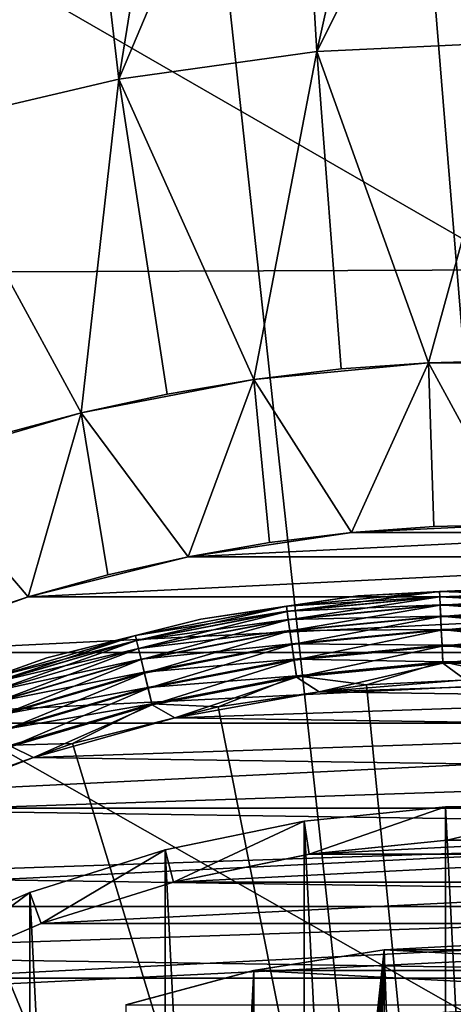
# Model space of a CAD drawing. Header units: metres. Extents: x -105 to 105, y -68 to 103.
# Tile 186 of 256: x -2.73 to -0.35, y 2.9 to 8.31. Entities that reach past the tile are written whole.
import ezdxf

# ---------------------------------------------------------------- set-up
doc = ezdxf.new("R2010")
doc.units = ezdxf.units.M
doc.layers.add('solid_FIT-BATH-150_SW0001', color=7, linetype='CONTINUOUS')
doc.layers.add('solid_FIT-BATH-150_SW0001_01', color=7, linetype='CONTINUOUS')

msp = doc.modelspace()

# ---------------------------------------------------------------- linework, layer by layer
at = {"layer": 'solid_FIT-BATH-150_SW0001'}
for points in [[(3, -33.664112, 59.796501), (-3, 21.43195, 59.796501), (-1.503199, 21.284964, 59.796501)], [(3, -33.664112, 59.796501), (-3, -33.664112, 59.796501), (-3, 21.43195, 59.796501)], [(-7.46846, 11.233978, 15.982239), (-7.419271, 6.905747, 15.92407), (0, 6.935082, 15.924421)], [(-7.46846, 11.233978, 15.982239), (0, 6.935082, 15.924421), (0, 10.669491, 15.975034)], [(-1.097617, 8.135123, -15.203499), (-1.223363, 10.258538, -15.203499), (-0.613298, 10.29853, -15.203499)], [(-1.097617, 8.135123, -15.203499), (-0.613298, 10.29853, -15.203499), (-0.000086, 10.312025, -15.203499)], [(0, 8.185819, -15.203499), (-1.097617, 8.135123, -15.203499), (-0.000086, 10.312025, -15.203499)], [(-2.186723, 7.983248, -15.203499), (-1.830307, 10.192049, -15.203499), (-1.223363, 10.258538, -15.203499)], [(-1.097617, 8.135123, -15.203499), (-2.186723, 7.983248, -15.203499), (-1.223363, 10.258538, -15.203499)], [(-2.186723, 7.983248, -15.203499), (-2.435445, 10.098811, -15.203499), (-1.830307, 10.192049, -15.203499)], [(-3.256901, 7.731475, -15.203499), (-3.036831, 9.979194, -15.203499), (-2.435445, 10.098811, -15.203499)], [(-2.186723, 7.983248, -15.203499), (-3.256901, 7.731475, -15.203499), (-2.435445, 10.098811, -15.203499)], [(-1.097645, 8.135157, -24.453499), (0, 8.185819, -15.203499), (0, 8.185888, -24.453499)], [(-1.097645, 8.135157, -24.453499), (0, 8.185888, -24.453499), (-0.482614, 6.424408, -26.203499)], [(-1.097645, 8.135157, -24.453499), (-1.097617, 8.135123, -15.203499), (0, 8.185819, -15.203499)], [(0, 8.185888, -24.453499), (0, 6.435888, -26.203499), (-0.482614, 6.424408, -26.203499)], [(-2.186567, 7.983278, -24.453499), (-2.186723, 7.983248, -15.203499), (-1.097617, 8.135123, -15.203499)], [(-2.186567, 7.983278, -24.453499), (-1.097617, 8.135123, -15.203499), (-1.097645, 8.135157, -24.453499)], [(-2.186567, 7.983278, -24.453499), (-1.097645, 8.135157, -24.453499), (-1.444468, 6.33258, -26.203499)], [(-1.097645, 8.135157, -24.453499), (-0.964484, 6.38996, -26.203499), (-1.444468, 6.33258, -26.203499)], [(-1.097645, 8.135157, -24.453499), (-0.482614, 6.424408, -26.203499), (-0.964484, 6.38996, -26.203499)], [(-3.256982, 7.731502, -24.453499), (-2.186723, 7.983248, -15.203499), (-2.186567, 7.983278, -24.453499)], [(-3.256982, 7.731502, -24.453499), (-2.186567, 7.983278, -24.453499), (-2.393266, 6.1497, -26.203499)], [(-3.256982, 7.731502, -24.453499), (-3.256901, 7.731475, -15.203499), (-2.186723, 7.983248, -15.203499)], [(-2.186567, 7.983278, -24.453499), (-1.921167, 6.252413, -26.203499), (-2.393266, 6.1497, -26.203499)], [(-2.186567, 7.983278, -24.453499), (-1.444468, 6.33258, -26.203499), (-1.921167, 6.252413, -26.203499)], [(-3.256982, 7.731502, -24.453499), (-2.393266, 6.1497, -26.203499), (-2.859797, 6.02468, -26.203499)], [(0, 6.935082, 15.924421), (-7.419271, 6.905747, 15.92407), (0, 2.69447, 15.858294)], [(-7.419271, 6.905747, 15.92407), (-3.685249, 2.69447, 15.858294), (0, 2.69447, 15.858294)], [(-1.444468, 6.33258, -34.303497), (-0.964484, 6.38996, -26.203499), (-0.482614, 6.424408, -26.203499)], [(-0.482614, 6.424408, -34.303497), (-1.444468, 6.33258, -34.303497), (-0.482614, 6.424408, -26.203499)], [(-0.906366, 5.491375, -35.203499), (-1.444468, 6.33258, -34.303497), (-0.482614, 6.424408, -34.303497)], [(-1.444468, 6.33258, -34.303497), (-1.444468, 6.33258, -26.203499), (-0.964484, 6.38996, -26.203499)], [(-0.453558, 5.524762, -35.203499), (-0.906366, 5.491375, -35.203499), (-0.482614, 6.424408, -34.303497)], [(-0.482614, 6.424408, -34.303497), (-0.482614, 6.424408, -26.203499), (0, 6.435888, -26.203499)], [(0, 5.535888, -35.203499), (-0.453558, 5.524762, -35.203499), (-0.482614, 6.424408, -34.303497)], [(-2.393266, 6.1497, -34.303497), (-1.921167, 6.252413, -26.203499), (-1.444468, 6.33258, -26.203499)], [(-1.444468, 6.33258, -34.303497), (-2.393266, 6.1497, -34.303497), (-1.444468, 6.33258, -26.203499)], [(-1.804847, 5.3581, -35.203499), (-2.393266, 6.1497, -34.303497), (-1.444468, 6.33258, -34.303497)], [(-1.357262, 5.43577, -35.203499), (-1.804847, 5.3581, -35.203499), (-1.444468, 6.33258, -34.303497)], [(-0.906366, 5.491375, -35.203499), (-1.357262, 5.43577, -35.203499), (-1.444468, 6.33258, -34.303497)], [(-2.393266, 6.1497, -34.303497), (-2.393266, 6.1497, -26.203499), (-1.921167, 6.252413, -26.203499)], [(-3.31981, 5.877622, -34.303497), (-2.859797, 6.02468, -26.203499), (-2.393266, 6.1497, -26.203499)], [(-2.393266, 6.1497, -34.303497), (-3.31981, 5.877622, -34.303497), (-2.393266, 6.1497, -26.203499)], [(-2.685302, 5.137535, -35.203499), (-3.31981, 5.877622, -34.303497), (-2.393266, 6.1497, -34.303497)], [(-2.247843, 5.258608, -35.203499), (-2.685302, 5.137535, -35.203499), (-2.393266, 6.1497, -34.303497)], [(-1.804847, 5.3581, -35.203499), (-2.247843, 5.258608, -35.203499), (-2.393266, 6.1497, -34.303497)], [(-2.685302, 5.137535, -35.203499), (-3.116271, 4.995156, -35.203499), (-3.31981, 5.877622, -34.303497)], [(-0.905894, 5.491368, -36.203499), (-0.906366, 5.491375, -35.203499), (-0.453558, 5.524762, -35.203499)], [(-0.905894, 5.491368, -36.203499), (-0.453558, 5.524762, -35.203499), (0, 5.535888, -35.203499)], [(0.000078, 5.535848, -36.203499), (-0.905894, 5.491368, -36.203499), (0, 5.535888, -35.203499)], [(-1.804922, 5.358077, -36.203499), (-1.357262, 5.43577, -35.203499), (-0.906366, 5.491375, -35.203499)], [(-0.905894, 5.491368, -36.203499), (-1.804922, 5.358077, -36.203499), (-0.906366, 5.491375, -35.203499)], [(0.906074, 5.491349, -36.203499), (-1.804922, 5.358077, -36.203499), (-0.905894, 5.491368, -36.203499)], [(-1.804922, 5.358077, -36.203499), (-1.804847, 5.3581, -35.203499), (-1.357262, 5.43577, -35.203499)], [(-2.685465, 5.137425, -36.203499), (-2.247843, 5.258608, -35.203499), (-1.804847, 5.3581, -35.203499)], [(-1.804922, 5.358077, -36.203499), (-2.685465, 5.137425, -36.203499), (-1.804847, 5.3581, -35.203499)], [(1.805167, 5.358027, -36.203499), (-2.685465, 5.137425, -36.203499), (-1.804922, 5.358077, -36.203499)], [(-2.685465, 5.137425, -36.203499), (-2.685302, 5.137535, -35.203499), (-2.247843, 5.258608, -35.203499)], [(-1.73643, 5.014852, 37.416477), (-0.87249, 5.143019, 37.416477), (-1.736427, 5.014853, 20.407827)], [(-1.265265, 5.085999, 37.512955), (-0.87249, 5.143019, 37.416477), (-1.73643, 5.014852, 37.416477)], [(-1.736427, 5.014853, 20.407827), (-0.872486, 5.143019, 20.407827), (-1.265251, 5.085903, 20.31086)], [(-0.87249, 5.143019, 37.416477), (-0.872486, 5.143019, 20.407827), (-1.736427, 5.014853, 20.407827)], [(-1.265265, 5.085999, 37.512955), (-0.423032, 5.166422, 37.512955), (-0.87249, 5.143019, 37.416477)], [(-0.421706, 5.138583, 37.605892), (-0.423032, 5.166422, 37.512955), (-1.265265, 5.085999, 37.512955)], [(-1.265251, 5.085903, 20.31086), (-0.423027, 5.166325, 20.31086), (-1.261212, 5.057812, 20.216938)], [(-0.872486, 5.143019, 20.407827), (-0.423027, 5.166325, 20.31086), (-1.265251, 5.085903, 20.31086)], [(-0.423027, 5.166325, 20.31086), (-0.421677, 5.137978, 20.216938), (-1.261212, 5.057812, 20.216938)], [(-0.87249, 5.143019, 37.416477), (-0.000147, 5.185888, 37.416477), (-0.872486, 5.143019, 20.407827)], [(-0.423032, 5.166422, 37.512955), (-0.000147, 5.185888, 37.416477), (-0.87249, 5.143019, 37.416477)], [(-0.872486, 5.143019, 20.407827), (-0.000143, 5.185888, 20.407827), (-0.423027, 5.166325, 20.31086)], [(-0.000147, 5.185888, 37.416477), (-0.000143, 5.185888, 20.407827), (-0.872486, 5.143019, 20.407827)], [(-0.423032, 5.166422, 37.512955), (0.423032, 5.166422, 37.512955), (-0.000147, 5.185888, 37.416477)], [(0.421706, 5.138583, 37.605892), (0.423032, 5.166422, 37.512955), (-0.423032, 5.166422, 37.512955)], [(-0.421706, 5.138583, 37.605892), (0.421706, 5.138583, 37.605892), (-0.423032, 5.166422, 37.512955)], [(-0.000143, 5.185888, 20.407827), (0.423027, 5.166325, 20.31086), (-0.423027, 5.166325, 20.31086)], [(-0.423027, 5.166325, 20.31086), (0.423027, 5.166325, 20.31086), (-0.421677, 5.137978, 20.216938)], [(0.423027, 5.166325, 20.31086), (0.421677, 5.137978, 20.216938), (-0.421677, 5.137978, 20.216938)], [(-3.539374, 4.831905, -36.203499), (-3.116271, 4.995156, -35.203499), (-2.685302, 5.137535, -35.203499)], [(-2.685465, 5.137425, -36.203499), (-3.539374, 4.831905, -36.203499), (-2.685302, 5.137535, -35.203499)], [(2.685641, 5.137376, -36.203499), (-3.539374, 4.831905, -36.203499), (-2.685465, 5.137425, -36.203499)], [(-1.261299, 5.058412, 37.605892), (-0.421706, 5.138583, 37.605892), (-1.265265, 5.085999, 37.512955)], [(-0.419551, 5.093338, 37.6917), (-0.421706, 5.138583, 37.605892), (-1.261299, 5.058412, 37.605892)], [(-1.254852, 5.013577, 37.6917), (-0.419551, 5.093338, 37.6917), (-1.261299, 5.058412, 37.605892)], [(-1.261212, 5.057812, 20.216938), (-0.421677, 5.137978, 20.216938), (-1.254641, 5.012107, 20.130367)], [(-0.416647, 5.032391, 37.767139), (-0.419551, 5.093338, 37.6917), (-1.254852, 5.013577, 37.6917)], [(-0.421677, 5.137978, 20.216938), (-0.41948, 5.091856, 20.130367), (-1.254641, 5.012107, 20.130367)], [(-1.254641, 5.012107, 20.130367), (-0.41948, 5.091856, 20.130367), (-1.24579, 4.950549, 20.054482)], [(-0.41948, 5.091856, 20.130367), (-0.416521, 5.029735, 20.054482), (-1.24579, 4.950549, 20.054482)], [(0.419551, 5.093338, 37.6917), (0.421706, 5.138583, 37.605892), (-0.421706, 5.138583, 37.605892)], [(-0.419551, 5.093338, 37.6917), (0.419551, 5.093338, 37.6917), (-0.421706, 5.138583, 37.605892)], [(-0.421677, 5.137978, 20.216938), (0.421677, 5.137978, 20.216938), (-0.41948, 5.091856, 20.130367)], [(0.416647, 5.032391, 37.767139), (0.419551, 5.093338, 37.6917), (-0.419551, 5.093338, 37.6917)], [(-0.416647, 5.032391, 37.767139), (0.416647, 5.032391, 37.767139), (-0.419551, 5.093338, 37.6917)], [(0.421677, 5.137978, 20.216938), (0.41948, 5.091856, 20.130367), (-0.41948, 5.091856, 20.130367)], [(-0.41948, 5.091856, 20.130367), (0.41948, 5.091856, 20.130367), (-0.416521, 5.029735, 20.054482)], [(0.41948, 5.091856, 20.130367), (0.416521, 5.029735, 20.054482), (-0.416521, 5.029735, 20.054482)], [(-2.096039, 4.92588, 37.512955), (-1.265265, 5.085999, 37.512955), (-1.73643, 5.014852, 37.416477)], [(-1.261299, 5.058412, 37.605892), (-1.265265, 5.085999, 37.512955), (-2.096039, 4.92588, 37.512955)], [(-2.089469, 4.898795, 37.605892), (-1.261299, 5.058412, 37.605892), (-2.096039, 4.92588, 37.512955)], [(-2.096016, 4.925786, 20.31086), (-1.265251, 5.085903, 20.31086), (-2.089326, 4.898206, 20.216938)], [(-1.736427, 5.014853, 20.407827), (-1.265251, 5.085903, 20.31086), (-2.096016, 4.925786, 20.31086)], [(-1.254852, 5.013577, 37.6917), (-1.261299, 5.058412, 37.605892), (-2.089469, 4.898795, 37.605892)], [(-1.265251, 5.085903, 20.31086), (-1.261212, 5.057812, 20.216938), (-2.089326, 4.898206, 20.216938)], [(-2.089326, 4.898206, 20.216938), (-1.261212, 5.057812, 20.216938), (-2.07844, 4.853333, 20.130367)], [(-1.261212, 5.057812, 20.216938), (-1.254641, 5.012107, 20.130367), (-2.07844, 4.853333, 20.130367)], [(-1.246169, 4.953181, 37.767139), (-0.416647, 5.032391, 37.767139), (-1.254852, 5.013577, 37.6917)], [(-0.413105, 4.958037, 37.829376), (-0.416647, 5.032391, 37.767139), (-1.246169, 4.953181, 37.767139)], [(0.413105, 4.958037, 37.829376), (0.416647, 5.032391, 37.767139), (-0.416647, 5.032391, 37.767139)], [(-0.413105, 4.958037, 37.829376), (0.413105, 4.958037, 37.829376), (-0.416647, 5.032391, 37.767139)], [(-2.583648, 4.802622, 37.416477), (-1.73643, 5.014852, 37.416477), (-2.583645, 4.802623, 20.407827)], [(-2.096039, 4.92588, 37.512955), (-1.73643, 5.014852, 37.416477), (-2.583648, 4.802622, 37.416477)], [(-2.583645, 4.802623, 20.407827), (-1.736427, 5.014853, 20.407827), (-2.096016, 4.925786, 20.31086)], [(-1.73643, 5.014852, 37.416477), (-1.736427, 5.014853, 20.407827), (-2.583645, 4.802623, 20.407827)], [(-2.07879, 4.854775, 37.6917), (-1.254852, 5.013577, 37.6917), (-2.089469, 4.898795, 37.605892)], [(-1.246169, 4.953181, 37.767139), (-1.254852, 5.013577, 37.6917), (-2.07879, 4.854775, 37.6917)], [(-2.07844, 4.853333, 20.130367), (-1.254641, 5.012107, 20.130367), (-2.063777, 4.792895, 20.054482)], [(-1.254641, 5.012107, 20.130367), (-1.24579, 4.950549, 20.054482), (-2.063777, 4.792895, 20.054482)], [(-1.24579, 4.950549, 20.054482), (-0.416521, 5.029735, 20.054482), (-1.235001, 4.875507, 19.992201)], [(-0.416521, 5.029735, 20.054482), (-0.412913, 4.954007, 19.992201), (-1.235001, 4.875507, 19.992201)], [(-0.416521, 5.029735, 20.054482), (0.416521, 5.029735, 20.054482), (-0.412913, 4.954007, 19.992201)], [(0.416521, 5.029735, 20.054482), (0.412913, 4.954007, 19.992201), (-0.412913, 4.954007, 19.992201)], [(-2.907832, 4.687516, 37.512955), (-2.096039, 4.92588, 37.512955), (-2.583648, 4.802622, 37.416477)], [(-2.089469, 4.898795, 37.605892), (-2.096039, 4.92588, 37.512955), (-2.907832, 4.687516, 37.512955)], [(-2.9078, 4.687425, 20.31086), (-2.096016, 4.925786, 20.31086), (-2.898518, 4.660606, 20.216938)], [(-2.583645, 4.802623, 20.407827), (-2.096016, 4.925786, 20.31086), (-2.9078, 4.687425, 20.31086)], [(-2.096016, 4.925786, 20.31086), (-2.089326, 4.898206, 20.216938), (-2.898518, 4.660606, 20.216938)], [(-2.064404, 4.795479, 37.767139), (-1.246169, 4.953181, 37.767139), (-2.07879, 4.854775, 37.6917)], [(-1.235575, 4.879501, 37.829376), (-1.246169, 4.953181, 37.767139), (-2.064404, 4.795479, 37.767139)], [(-2.063777, 4.792895, 20.054482), (-1.24579, 4.950549, 20.054482), (-2.045904, 4.719219, 19.992201)], [(-1.24579, 4.950549, 20.054482), (-1.235001, 4.875507, 19.992201), (-2.045904, 4.719219, 19.992201)], [(-1.235575, 4.879501, 37.829376), (-0.413105, 4.958037, 37.829376), (-1.246169, 4.953181, 37.767139)], [(-0.409058, 4.873076, 37.876064), (-0.413105, 4.958037, 37.829376), (-1.235575, 4.879501, 37.829376)], [(-1.235001, 4.875507, 19.992201), (-0.412913, 4.954007, 19.992201), (-1.222688, 4.789872, 19.945925)], [(-0.412913, 4.954007, 19.992201), (-0.408797, 4.867589, 19.945925), (-1.222688, 4.789872, 19.945925)], [(0.409058, 4.873076, 37.876064), (0.413105, 4.958037, 37.829376), (-0.413105, 4.958037, 37.829376)], [(-0.409058, 4.873076, 37.876064), (0.409058, 4.873076, 37.876064), (-0.413105, 4.958037, 37.829376)], [(-0.412913, 4.954007, 19.992201), (0.412913, 4.954007, 19.992201), (-0.408797, 4.867589, 19.945925)], [(0.412913, 4.954007, 19.992201), (0.408797, 4.867589, 19.945925), (-0.408797, 4.867589, 19.945925)], [(-2.898716, 4.661179, 37.605892), (-2.089469, 4.898795, 37.605892), (-2.907832, 4.687516, 37.512955)], [(-2.07879, 4.854775, 37.6917), (-2.089469, 4.898795, 37.605892), (-2.898716, 4.661179, 37.605892)], [(-2.898518, 4.660606, 20.216938), (-2.089326, 4.898206, 20.216938), (-2.883416, 4.616971, 20.130367)], [(-2.089326, 4.898206, 20.216938), (-2.07844, 4.853333, 20.130367), (-2.883416, 4.616971, 20.130367)], [(-2.046855, 4.723139, 37.829376), (-1.235575, 4.879501, 37.829376), (-2.064404, 4.795479, 37.767139)], [(-1.22347, 4.79531, 37.876064), (-1.235575, 4.879501, 37.829376), (-2.046855, 4.723139, 37.829376)], [(-2.045904, 4.719219, 19.992201), (-1.235001, 4.875507, 19.992201), (-2.025507, 4.635141, 19.945925)], [(-1.235001, 4.875507, 19.992201), (-1.222688, 4.789872, 19.945925), (-2.025507, 4.635141, 19.945925)], [(-1.22347, 4.79531, 37.876064), (-0.409058, 4.873076, 37.876064), (-1.235575, 4.879501, 37.829376)], [(-0.404658, 4.780708, 37.905445), (-0.409058, 4.873076, 37.876064), (-1.22347, 4.79531, 37.876064)], [(0.404658, 4.780708, 37.905445), (0.409058, 4.873076, 37.876064), (-0.409058, 4.873076, 37.876064)], [(-0.404658, 4.780708, 37.905445), (0.404658, 4.780708, 37.905445), (-0.409058, 4.873076, 37.876064)], [(3.539544, 4.83183, -36.203499), (-4.359771, 4.443987, -36.203499), (-3.539374, 4.831905, -36.203499)], [(-2.883901, 4.618373, 37.6917), (-2.07879, 4.854775, 37.6917), (-2.898716, 4.661179, 37.605892)], [(-2.064404, 4.795479, 37.767139), (-2.07879, 4.854775, 37.6917), (-2.883901, 4.618373, 37.6917)], [(-2.883416, 4.616971, 20.130367), (-2.07844, 4.853333, 20.130367), (-2.863075, 4.5582, 20.054482)], [(-2.07844, 4.853333, 20.130367), (-2.063777, 4.792895, 20.054482), (-2.863075, 4.5582, 20.054482)], [(-1.222688, 4.789872, 19.945925), (-0.408797, 4.867589, 19.945925), (-1.209327, 4.69694, 19.917435)], [(-0.408797, 4.867589, 19.945925), (-0.404329, 4.773808, 19.917435), (-1.209327, 4.69694, 19.917435)], [(-0.408797, 4.867589, 19.945925), (0.408797, 4.867589, 19.945925), (-0.404329, 4.773808, 19.917435)], [(0.408797, 4.867589, 19.945925), (0.404329, 4.773808, 19.917435), (-0.404329, 4.773808, 19.917435)], [(-3.405984, 4.508374, 37.416477), (-2.583648, 4.802622, 37.416477), (-3.405982, 4.508375, 20.407827)], [(-2.907832, 4.687516, 37.512955), (-2.583648, 4.802622, 37.416477), (-3.405984, 4.508374, 37.416477)], [(-3.405982, 4.508375, 20.407827), (-2.583645, 4.802623, 20.407827), (-2.9078, 4.687425, 20.31086)], [(-2.583648, 4.802622, 37.416477), (-2.583645, 4.802623, 20.407827), (-3.405982, 4.508375, 20.407827)], [(-2.863945, 4.560713, 37.767139), (-2.064404, 4.795479, 37.767139), (-2.883901, 4.618373, 37.6917)], [(-2.046855, 4.723139, 37.829376), (-2.064404, 4.795479, 37.767139), (-2.863945, 4.560713, 37.767139)], [(-2.863075, 4.5582, 20.054482), (-2.063777, 4.792895, 20.054482), (-2.838279, 4.486557, 19.992201)], [(-2.063777, 4.792895, 20.054482), (-2.045904, 4.719219, 19.992201), (-2.838279, 4.486557, 19.992201)], [(-2.026802, 4.64048, 37.876064), (-1.22347, 4.79531, 37.876064), (-2.046855, 4.723139, 37.829376)], [(-1.21031, 4.703778, 37.905445), (-1.22347, 4.79531, 37.876064), (-2.026802, 4.64048, 37.876064)], [(-2.025507, 4.635141, 19.945925), (-1.222688, 4.789872, 19.945925), (-2.003372, 4.5439, 19.917435)], [(-1.222688, 4.789872, 19.945925), (-1.209327, 4.69694, 19.917435), (-2.003372, 4.5439, 19.917435)], [(-1.21031, 4.703778, 37.905445), (-0.404658, 4.780708, 37.905445), (-1.22347, 4.79531, 37.876064)], [(-0.824329, 4.654111, 37.916401), (-0.404658, 4.780708, 37.905445), (-1.21031, 4.703778, 37.905445)], [(-1.209327, 4.69694, 19.917435), (-0.404329, 4.773808, 19.917435), (-1.08543, 4.615449, 19.907827)], [(-0.404329, 4.773808, 19.917435), (-0.280587, 4.681167, 19.907827), (-1.08543, 4.615449, 19.907827)], [(-0.824329, 4.654111, 37.916401), (-0.000139, 4.694614, 37.916401), (-0.404658, 4.780708, 37.905445)], [(-0.000139, 4.694614, 37.916401), (0.404658, 4.780708, 37.905445), (-0.404658, 4.780708, 37.905445)], [(-0.404329, 4.773808, 19.917435), (0.404329, 4.773808, 19.917435), (-0.280587, 4.681167, 19.907827)], [(-2.839598, 4.490369, 37.829376), (-2.046855, 4.723139, 37.829376), (-2.863945, 4.560713, 37.767139)], [(-2.026802, 4.64048, 37.876064), (-2.046855, 4.723139, 37.829376), (-2.839598, 4.490369, 37.829376)], [(-2.838279, 4.486557, 19.992201), (-2.045904, 4.719219, 19.992201), (-2.809982, 4.404799, 19.945925)], [(-2.045904, 4.719219, 19.992201), (-2.025507, 4.635141, 19.945925), (-2.809982, 4.404799, 19.945925)], [(-2.005001, 4.550614, 37.905445), (-1.21031, 4.703778, 37.905445), (-2.026802, 4.64048, 37.876064)], [(-1.64058, 4.533019, 37.916401), (-1.21031, 4.703778, 37.905445), (-2.005001, 4.550614, 37.905445)], [(-2.003372, 4.5439, 19.917435), (-1.209327, 4.69694, 19.917435), (-1.879298, 4.472885, 19.907827)], [(-1.209327, 4.69694, 19.917435), (-1.08543, 4.615449, 19.907827), (-1.879298, 4.472885, 19.907827)], [(-1.64058, 4.533019, 37.916401), (-0.824329, 4.654111, 37.916401), (-1.21031, 4.703778, 37.905445)], [(0, -3.714112, 38.063175), (-0.824329, 4.654111, 37.916401), (-1.64058, 4.533019, 37.916401)], [(0, -3.714112, 38.063175), (-0.000139, 4.694614, 37.916401), (-0.824329, 4.654111, 37.916401)], [(-2.811779, 4.40999, 37.876064), (-2.026802, 4.64048, 37.876064), (-2.839598, 4.490369, 37.829376)], [(-2.005001, 4.550614, 37.905445), (-2.026802, 4.64048, 37.876064), (-2.811779, 4.40999, 37.876064)], [(-2.809982, 4.404799, 19.945925), (-2.025507, 4.635141, 19.945925), (-2.779275, 4.316075, 19.917435)], [(-2.025507, 4.635141, 19.945925), (-2.003372, 4.5439, 19.917435), (-2.779275, 4.316075, 19.917435)], [(-2.781534, 4.322603, 37.905445), (-2.005001, 4.550614, 37.905445), (-2.811779, 4.40999, 37.876064)], [(-2.441032, 4.332505, 37.916401), (-2.005001, 4.550614, 37.905445), (-2.781534, 4.322603, 37.905445)], [(-2.441032, 4.332505, 37.916401), (-1.64058, 4.533019, 37.916401), (-2.005001, 4.550614, 37.905445)], [(-2.779275, 4.316075, 19.917435), (-2.003372, 4.5439, 19.917435), (-2.655617, 4.255019, 19.907827)], [(-2.003372, 4.5439, 19.917435), (-1.879298, 4.472885, 19.907827), (-2.655617, 4.255019, 19.907827)], [(0, -3.714112, 38.063175), (-1.64058, 4.533019, 37.916401), (-2.441032, 4.332505, 37.916401)], [(4.359994, 4.443869, -36.203499), (-5.139493, 3.976613, -36.203499), (-4.359771, 4.443987, -36.203499)], [(-3.217977, 4.054498, 37.916401), (-2.441032, 4.332505, 37.916401), (-2.781534, 4.322603, 37.905445)], [(0, -3.714112, 38.063175), (-2.441032, 4.332505, 37.916401), (-3.217977, 4.054498, 37.916401)], [(-2.779275, 4.316075, 19.917435), (-2.655617, 4.255019, 19.907827), (-3.408535, 3.963238, 19.907827)], [(0, -3.714112, 38.063175), (-3.217977, 4.054498, 37.916401), (-3.96393, 3.701677, 37.916401)], [(5.139667, 3.976497, -36.203499), (-5.86811, 3.436203, -36.203499), (-5.139493, 3.976613, -36.203499)], [(-1.167, 3.904959, -35.886429), (-0.390148, 3.983875, -35.886429), (-1.139216, 3.724155, -35.703499)], [(-0.390148, -11.412099, -35.886429), (-0.390148, 3.983875, -35.886429), (-1.167, 3.904959, -35.886429)], [(-0.390148, 3.983875, -35.886429), (-0.380991, 3.801237, -35.703499), (-1.139216, 3.724155, -35.703499)], [(-0.390148, 3.983875, -35.886429), (0.390148, 3.983875, -35.886429), (-0.380991, 3.801237, -35.703499)], [(0.390148, -11.412099, -35.886429), (0.390148, 3.983875, -35.886429), (-0.390148, 3.983875, -35.886429)], [(0.390148, -11.412099, -35.886429), (-0.390148, 3.983875, -35.886429), (-0.390148, -11.412099, -35.886429)], [(0.390148, 3.983875, -35.886429), (0.380991, 3.801237, -35.703499), (-0.380991, 3.801237, -35.703499)], [(-1.932351, 3.747634, -35.886429), (-1.167, 3.904959, -35.886429), (-1.88643, 3.570599, -35.703499)], [(-1.167, -11.333182, -35.886429), (-1.167, 3.904959, -35.886429), (-1.932351, 3.747634, -35.886429)], [(-1.167, 3.904959, -35.886429), (-1.139216, 3.724155, -35.703499), (-1.88643, 3.570599, -35.703499)], [(-0.390148, -11.412099, -35.886429), (-1.167, 3.904959, -35.886429), (-1.167, -11.333182, -35.886429)], [(-1.138851, 3.724201, -19.703499), (-1.139216, 3.724155, -35.703499), (-0.380991, 3.801237, -35.703499)], [(-0.380629, 3.801206, -19.703499), (-1.138851, 3.724201, -19.703499), (-0.380991, 3.801237, -35.703499)], [(0.380846, 3.801189, -19.703499), (-1.138851, 3.724201, -19.703499), (-0.380629, 3.801206, -19.703499)], [(-2.67695, 3.513957, -35.886429), (-1.932351, 3.747634, -35.886429), (-2.613458, 3.342478, -35.703499)], [(-1.932351, -11.175858, -35.886429), (-1.932351, 3.747634, -35.886429), (-2.67695, 3.513957, -35.886429)], [(-1.932351, 3.747634, -35.886429), (-1.88643, 3.570599, -35.703499), (-2.613458, 3.342478, -35.703499)], [(-1.167, -11.333182, -35.886429), (-1.932351, 3.747634, -35.886429), (-1.932351, -11.175858, -35.886429)], [(0, -3.714112, 38.063175), (-3.96393, 3.701677, 37.916401), (-4.67171, 3.27744, 37.916401)], [(-1.138851, 3.724201, -19.703499), (-1.886611, 3.570492, -19.703499), (-1.139216, 3.724155, -35.703499)], [(1.13915, 3.724156, -19.703499), (-1.886611, 3.570492, -19.703499), (-1.138851, 3.724201, -19.703499)], [(-1.886611, 3.570492, -19.703499), (-1.88643, 3.570599, -35.703499), (-1.139216, 3.724155, -35.703499)], [(-2.613284, 3.342506, -19.703499), (-2.613458, 3.342478, -35.703499), (-1.88643, 3.570599, -35.703499)], [(-1.886611, 3.570492, -19.703499), (-2.613284, 3.342506, -19.703499), (-1.88643, 3.570599, -35.703499)], [(1.886839, 3.570435, -19.703499), (-2.613284, 3.342506, -19.703499), (-1.886611, 3.570492, -19.703499)], [(-3.394193, 3.206234, -35.886429), (-2.67695, 3.513957, -35.886429), (-3.313674, 3.04201, -35.703499)], [(-2.67695, -10.942181, -35.886429), (-2.67695, 3.513957, -35.886429), (-3.394193, 3.206234, -35.886429)], [(-2.67695, 3.513957, -35.886429), (-2.613458, 3.342478, -35.703499), (-3.313674, 3.04201, -35.703499)], [(-1.932351, -11.175858, -35.886429), (-2.67695, 3.513957, -35.886429), (-2.67695, -10.942181, -35.886429)], [(5.868245, 3.436093, -36.203499), (-6.540164, 2.82712, -36.203499), (-5.86811, 3.436203, -36.203499)], [(-3.313188, 3.042195, -19.703499), (-3.313674, 3.04201, -35.703499), (-2.613458, 3.342478, -35.703499)], [(-2.613284, 3.342506, -19.703499), (-3.313188, 3.042195, -19.703499), (-2.613458, 3.342478, -35.703499)], [(2.613487, 3.34243, -19.703499), (-3.313188, 3.042195, -19.703499), (-2.613284, 3.342506, -19.703499)], [(0, -3.714112, 38.063175), (-4.67171, 3.27744, 37.916401), (-5.3345, 2.785872, 37.916401)], [(-2.67695, -10.942181, -35.886429), (-3.394193, 3.206234, -35.886429), (-3.394193, -10.634459, -35.886429)], [(1.445043, 3.083995, -15.703499), (-0.726561, 3.19779, -15.703499), (-1.445232, 3.083956, -15.703499)], [(-1.444917, 3.08396, -15.203499), (-1.445232, 3.083956, -15.703499), (-0.726561, 3.19779, -15.703499)], [(-1.444917, 3.08396, -15.203499), (-0.726561, 3.19779, -15.703499), (-0.726775, 3.197742, -15.203499)], [(-1.426963, -3.251961, -15.203499), (-1.444917, 3.08396, -15.203499), (-0.726775, 3.197742, -15.203499)], [(-1.342242, -3.044531, -15.203499), (-1.426963, -3.251961, -15.203499), (-0.726775, 3.197742, -15.203499)], [(-1.227223, -2.85163, -15.203499), (-1.342242, -3.044531, -15.203499), (-0.726775, 3.197742, -15.203499)], [(-1.085018, -2.678476, -15.203499), (-1.227223, -2.85163, -15.203499), (-0.726775, 3.197742, -15.203499)], [(-0.918781, -2.528487, -15.203499), (-1.085018, -2.678476, -15.203499), (-0.726775, 3.197742, -15.203499)], [(-0.731656, -2.404655, -15.203499), (-0.918781, -2.528487, -15.203499), (-0.726775, 3.197742, -15.203499)], [(-0.528116, -2.310203, -15.203499), (-0.731656, -2.404655, -15.203499), (-0.726775, 3.197742, -15.203499)], [(-0.726775, 3.197742, -15.203499), (-0.000133, 3.235771, -15.703499), (0, 3.235888, -15.203499)], [(-0.528116, -2.310203, -15.203499), (-0.726775, 3.197742, -15.203499), (0, 3.235888, -15.203499)], [(-0.726775, 3.197742, -15.203499), (-0.726561, 3.19779, -15.703499), (-0.000133, 3.235771, -15.703499)], [(0.726316, 3.197814, -15.703499), (-0.000133, 3.235771, -15.703499), (-0.726561, 3.19779, -15.703499)], [(1.445043, 3.083995, -15.703499), (0.726316, 3.197814, -15.703499), (-0.726561, 3.19779, -15.703499)], [(-0.313247, -2.247251, -15.203499), (-0.528116, -2.310203, -15.203499), (0, 3.235888, -15.203499)], [(3.313405, 3.042087, -19.703499), (-3.980774, 2.671716, -19.703499), (-3.313188, 3.042195, -19.703499)], [(-1.444917, 3.08396, -15.203499), (-2.147717, 2.895635, -15.703499), (-1.445232, 3.083956, -15.703499)], [(-2.147351, 2.895805, -15.203499), (-2.147717, 2.895635, -15.703499), (-1.444917, 3.08396, -15.203499)], [(2.147438, 2.895733, -15.703499), (-1.445232, 3.083956, -15.703499), (-2.147717, 2.895635, -15.703499)], [(-2.147351, -10.324029, -15.203499), (-2.147351, 2.895805, -15.203499), (-1.444917, 3.08396, -15.203499)], [(-1.499852, -3.693016, -15.203499), (-2.147351, -10.324029, -15.203499), (-1.444917, 3.08396, -15.203499)], [(-1.479831, -3.469122, -15.203499), (-1.499852, -3.693016, -15.203499), (-1.444917, 3.08396, -15.203499)], [(-1.426963, -3.251961, -15.203499), (-1.479831, -3.469122, -15.203499), (-1.444917, 3.08396, -15.203499)], [(2.147438, 2.895733, -15.703499), (1.445043, 3.083995, -15.703499), (-1.445232, 3.083956, -15.703499)]]:
    msp.add_3dface(points, dxfattribs=at)
at = {"layer": 'solid_FIT-BATH-150_SW0001_01'}
for points in [[(3, -33.664112, 59.796501), (-1.503199, 21.284964, 59.796501), (0, 21.235888, 59.796501)], [(3, 18.675392, 72.796501), (-3, -33.664112, 72.796501), (3, -33.664112, 72.796501)], [(-3, 18.675392, 72.796501), (-3, -33.664112, 72.796501), (3, 18.675392, 72.796501)], [(-0.482614, 6.424408, -34.303497), (0, 6.435888, -26.203499), (0.482614, 6.424408, -26.203499)], [(0.482614, 6.424408, -34.303497), (-0.482614, 6.424408, -34.303497), (0.482614, 6.424408, -26.203499)], [(0, 5.535888, -35.203499), (-0.482614, 6.424408, -34.303497), (0.482614, 6.424408, -34.303497)], [(0.906074, 5.491349, -36.203499), (-0.905894, 5.491368, -36.203499), (0.000078, 5.535848, -36.203499)], [(1.805167, 5.358027, -36.203499), (-1.804922, 5.358077, -36.203499), (0.906074, 5.491349, -36.203499)], [(2.685641, 5.137376, -36.203499), (-2.685465, 5.137425, -36.203499), (1.805167, 5.358027, -36.203499)], [(3.539544, 4.83183, -36.203499), (-3.539374, 4.831905, -36.203499), (2.685641, 5.137376, -36.203499)], [(4.359994, 4.443869, -36.203499), (-4.359771, 4.443987, -36.203499), (3.539544, 4.83183, -36.203499)], [(-1.08543, 4.615449, 19.907827), (-0.280587, 4.681167, 19.907827), (0.52568, 4.669343, 19.907827)], [(-1.08543, 4.615449, 19.907827), (0.52568, 4.669343, 19.907827), (1.327245, 4.580347, 19.907827)], [(-1.879298, 4.472885, 19.907827), (-1.08543, 4.615449, 19.907827), (1.327245, 4.580347, 19.907827)], [(-1.879298, 4.472885, 19.907827), (1.327245, 4.580347, 19.907827), (2.117617, 4.414554, 19.907827)], [(5.139667, 3.976497, -36.203499), (-5.139493, 3.976613, -36.203499), (4.359994, 4.443869, -36.203499)], [(-2.655617, 4.255019, 19.907827), (-1.879298, 4.472885, 19.907827), (2.117617, 4.414554, 19.907827)], [(-2.655617, 4.255019, 19.907827), (2.117617, 4.414554, 19.907827), (2.887225, 4.174028, 19.907827)], [(-3.408535, 3.963238, 19.907827), (-2.655617, 4.255019, 19.907827), (2.887225, 4.174028, 19.907827)], [(-3.408535, 3.963238, 19.907827), (2.887225, 4.174028, 19.907827), (3.630387, 3.860819, 19.907827)], [(5.868245, 3.436093, -36.203499), (-5.86811, 3.436203, -36.203499), (5.139667, 3.976497, -36.203499)], [(-4.1292, 3.600832, 19.907827), (-3.408535, 3.963238, 19.907827), (3.630387, 3.860819, 19.907827)], [(-4.1292, 3.600832, 19.907827), (3.630387, 3.860819, 19.907827), (4.341418, 3.476946, 19.907827)], [(1.13915, 3.724156, -19.703499), (-1.138851, 3.724201, -19.703499), (0.380846, 3.801189, -19.703499)], [(-0.380629, 3.801206, -19.703499), (-0.380991, 3.801237, -35.703499), (0.380991, 3.801237, -35.703499)], [(0.380846, 3.801189, -19.703499), (-0.380629, 3.801206, -19.703499), (0.380991, 3.801237, -35.703499)], [(1.886839, 3.570435, -19.703499), (-1.886611, 3.570492, -19.703499), (1.13915, 3.724156, -19.703499)], [(-4.811514, 3.171276, 19.907827), (-4.1292, 3.600832, 19.907827), (4.341418, 3.476946, 19.907827)], [(2.613487, 3.34243, -19.703499), (-2.613284, 3.342506, -19.703499), (1.886839, 3.570435, -19.703499)], [(-4.811514, 3.171276, 19.907827), (4.341418, 3.476946, 19.907827), (5.013776, 3.024069, 19.907827)], [(6.540291, 2.82699, -36.203499), (-6.540164, 2.82712, -36.203499), (5.868245, 3.436093, -36.203499)], [(3.313405, 3.042087, -19.703499), (-3.313188, 3.042195, -19.703499), (2.613487, 3.34243, -19.703499)], [(-5.450378, 2.677544, 19.907827), (-4.811514, 3.171276, 19.907827), (5.013776, 3.024069, 19.907827)], [(3.98102, 2.671561, -19.703499), (-3.980774, 2.671716, -19.703499), (3.313405, 3.042087, -19.703499)], [(-5.450378, 2.677544, 19.907827), (5.013776, 3.024069, 19.907827), (5.626059, 2.523924, 19.907827)]]:
    msp.add_3dface(points, dxfattribs=at)

doc.saveas('drawing.dxf')
